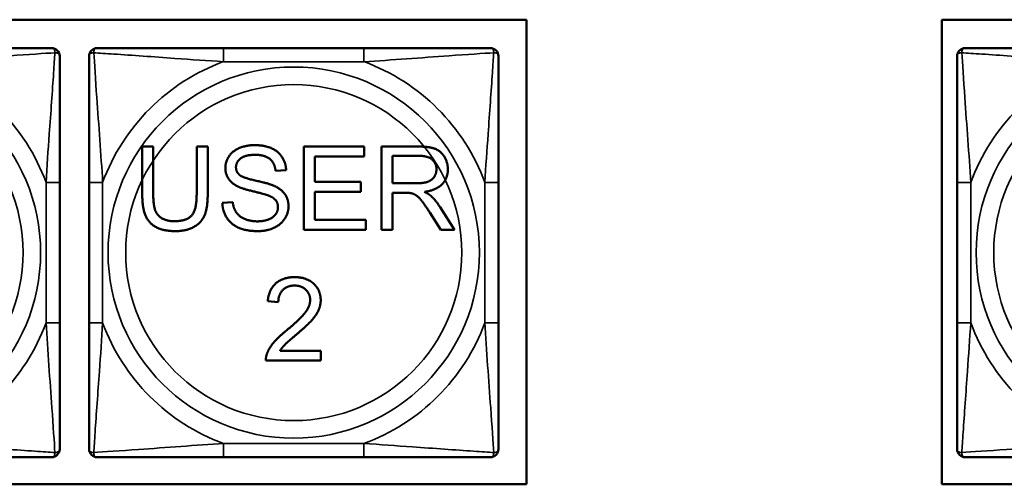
# Model space of a CAD drawing. Header units: inches. Extents: x -32 to 29.2, y -14.4 to 22.6.
# Tile 148 of 256: x -11.441 to -10.021, y -0.123 to 0.548. Entities that reach past the tile are written whole.
import ezdxf

# ---------------------------------------------------------------- set-up
doc = ezdxf.new("R2010")
doc.units = ezdxf.units.IN
doc.header["$MEASUREMENT"] = 0
doc.layers.add('Visible (ANSI)', color=7, linetype='Continuous', lineweight=50)
doc.layers.add('Visible Narrow (ANSI)', color=7, linetype='Continuous', lineweight=35)

msp = doc.modelspace()

# ---------------------------------------------------------------- linework, layer by layer
at = {"layer": 'Visible (ANSI)'}
for p, q in [((-13.2779, 0.5475), (-10.7097, 0.5475)), ((-10.7097, 0.5475), (-10.7097, -0.123)), ((-10.1107, -0.123), (-10.1107, 0.5475)), ((-10.1107, 0.5475), (-5.0254, 0.5475)), ((-10.9443, 0.5066), (-11.1466, 0.5066)), ((-11.264, 0.295), (-11.264, 0.3644)), ((-11.264, 0.3644), (-11.2481, 0.3644)), ((-11.2481, 0.3644), (-11.2481, 0.2951)), ((-11.1855, 0.2951), (-11.1855, 0.3644)), ((-11.1855, 0.3644), (-11.1696, 0.3644)), ((-11.1696, 0.3644), (-11.1696, 0.295)), ((-11.0309, 0.3644), (-10.944, 0.3644)), ((-11.0309, 0.2444), (-11.0309, 0.3644)), ((-10.944, 0.3644), (-10.944, 0.3502)), ((-10.9191, 0.3644), (-10.8659, 0.3644)), ((-10.9191, 0.2444), (-10.9191, 0.3644)), ((-10.944, 0.3502), (-11.015, 0.3502)), ((-11.015, 0.3502), (-11.015, 0.3135)), ((-10.9032, 0.3114), (-10.9032, 0.3511)), ((-10.9032, 0.3511), (-10.8653, 0.3511)), ((-11.0565, 0.3306), (-11.0717, 0.3294)), ((-11.3831, 0.1102), (-11.3831, 0.3125)), ((-11.3407, 0.3125), (-11.3407, 0.1102)), ((-11.015, 0.3135), (-10.9485, 0.3135)), ((-10.9485, 0.3135), (-10.9485, 0.2993)), ((-10.7502, 0.1102), (-10.7502, 0.3125)), ((-10.0887, 0.3125), (-10.0887, 0.1102)), ((-10.9485, 0.2993), (-11.015, 0.2993)), ((-11.015, 0.2993), (-11.015, 0.2585)), ((-10.8691, 0.3114), (-10.9032, 0.3114)), ((-11.1485, 0.283), (-11.1335, 0.2843)), ((-10.8848, 0.2977), (-10.9032, 0.2977)), ((-10.9032, 0.2977), (-10.9032, 0.2444)), ((-10.8343, 0.277), (-10.8135, 0.2444)), ((-11.015, 0.2585), (-10.9413, 0.2585)), ((-10.9413, 0.2585), (-10.9413, 0.2444)), ((-10.8334, 0.2444), (-10.8493, 0.2693)), ((-10.9413, 0.2444), (-11.0309, 0.2444)), ((-10.9032, 0.2444), (-10.9191, 0.2444)), ((-10.8135, 0.2444), (-10.8334, 0.2444)), ((-11.0678, 0.1398), (-11.083, 0.1413)), ((-11.0653, 0.0697), (-11.0064, 0.0697)), ((-11.0064, 0.0697), (-11.0064, 0.0555)), ((-11.0064, 0.0555), (-11.0857, 0.0555)), ((-11.1466, -0.0839), (-10.9443, -0.0839)), ((-10.7097, -0.123), (-13.2779, -0.123)), ((-5.0254, -0.123), (-10.1107, -0.123))]:
    msp.add_line(p, q, dxfattribs=at)
for centre, start, end in [((-11.3949, 0.4948), 0, 90), ((-11.3289, 0.4948), 90, 180), ((-10.762, 0.4948), 0, 90), ((-10.0769, 0.4948), 90, 180), ((-11.3949, -0.0721), 270, 0), ((-11.3289, -0.0721), 180, 270), ((-10.762, -0.0721), 270, 0), ((-10.0769, -0.0721), 180, 270)]:
    msp.add_arc(centre, 0.0118, start, end, dxfattribs=at)
for points, knots in [([(-11.3949, 0.5066), (-11.4007, 0.5066), (-11.4132, 0.5066), (-11.4284, 0.5066), (-11.4518, 0.5066), (-11.4809, 0.5066), (-11.51, 0.5066), (-11.5322, 0.5066), (-11.5549, 0.5066), (-11.5773, 0.5066)], [-0.7968224, -0.7968224, -0.7968224, -0.7968224, -0.6514613, -0.6514613, -0.6514613, -0.427691, -0.427691, -0.427691, -0.2569517, -0.2569517, -0.2569517, -0.2569517]), ([(-11.1466, 0.5066), (-11.1703, 0.5066), (-11.1943, 0.5066), (-11.2176, 0.5066), (-11.2483, 0.5066), (-11.2792, 0.5066), (-11.3024, 0.5066), (-11.3145, 0.5066), (-11.3241, 0.5066), (-11.3289, 0.5066)], [0.2569537, 0.2569537, 0.2569537, 0.2569537, 0.4371919, 0.4371919, 0.4371919, 0.6739428, 0.6739428, 0.6739428, 0.7963818, 0.7963818, 0.7963818, 0.7963818]), ([(-10.762, 0.5066), (-10.7677, 0.5066), (-10.7802, 0.5066), (-10.7954, 0.5066), (-10.8189, 0.5066), (-10.848, 0.5066), (-10.8771, 0.5066), (-10.8993, 0.5066), (-10.9219, 0.5066), (-10.9443, 0.5066)], [-0.7968224, -0.7968224, -0.7968224, -0.7968224, -0.6514613, -0.6514613, -0.6514613, -0.427691, -0.427691, -0.427691, -0.2569517, -0.2569517, -0.2569517, -0.2569517]), ([(-9.8946, 0.5066), (-9.9182, 0.5066), (-9.9422, 0.5066), (-9.9656, 0.5066), (-9.9963, 0.5066), (-10.0271, 0.5066), (-10.0504, 0.5066), (-10.0624, 0.5066), (-10.072, 0.5066), (-10.0769, 0.5066)], [0.2569537, 0.2569537, 0.2569537, 0.2569537, 0.4371919, 0.4371919, 0.4371919, 0.6739428, 0.6739428, 0.6739428, 0.7963818, 0.7963818, 0.7963818, 0.7963818]), ([(-11.3831, 0.3125), (-11.3831, 0.3362), (-11.3831, 0.3602), (-11.3831, 0.3835), (-11.3831, 0.4142), (-11.3831, 0.4451), (-11.3831, 0.4683), (-11.3831, 0.4803), (-11.3831, 0.49), (-11.3831, 0.4948)], [0.2569537, 0.2569537, 0.2569537, 0.2569537, 0.4371919, 0.4371919, 0.4371919, 0.6739428, 0.6739428, 0.6739428, 0.7963818, 0.7963818, 0.7963818, 0.7963818]), ([(-11.3407, 0.4948), (-11.3407, 0.4891), (-11.3407, 0.4766), (-11.3407, 0.4614), (-11.3407, 0.438), (-11.3407, 0.4088), (-11.3407, 0.3798), (-11.3407, 0.3576), (-11.3407, 0.3349), (-11.3407, 0.3125)], [-0.7968224, -0.7968224, -0.7968224, -0.7968224, -0.6514613, -0.6514613, -0.6514613, -0.427691, -0.427691, -0.427691, -0.2569517, -0.2569517, -0.2569517, -0.2569517]), ([(-10.7502, 0.3125), (-10.7502, 0.3362), (-10.7502, 0.3602), (-10.7502, 0.3835), (-10.7502, 0.4142), (-10.7502, 0.4451), (-10.7502, 0.4683), (-10.7502, 0.4803), (-10.7502, 0.49), (-10.7502, 0.4948)], [0.2569537, 0.2569537, 0.2569537, 0.2569537, 0.4371919, 0.4371919, 0.4371919, 0.6739428, 0.6739428, 0.6739428, 0.7963818, 0.7963818, 0.7963818, 0.7963818]), ([(-10.0887, 0.4948), (-10.0887, 0.4891), (-10.0887, 0.4766), (-10.0887, 0.4614), (-10.0887, 0.438), (-10.0887, 0.4088), (-10.0887, 0.3798), (-10.0887, 0.3576), (-10.0887, 0.3349), (-10.0887, 0.3125)], [-0.7968224, -0.7968224, -0.7968224, -0.7968224, -0.6514613, -0.6514613, -0.6514613, -0.427691, -0.427691, -0.427691, -0.2569517, -0.2569517, -0.2569517, -0.2569517]), ([(-11.3831, -0.0721), (-11.3831, -0.0664), (-11.3831, -0.0539), (-11.3831, -0.0387), (-11.3831, -0.0152), (-11.3831, 0.0139), (-11.3831, 0.043), (-11.3831, 0.0651), (-11.3831, 0.0878), (-11.3831, 0.1102)], [-0.7968224, -0.7968224, -0.7968224, -0.7968224, -0.6514613, -0.6514613, -0.6514613, -0.427691, -0.427691, -0.427691, -0.2569517, -0.2569517, -0.2569517, -0.2569517]), ([(-11.3407, 0.1102), (-11.3407, 0.0865), (-11.3407, 0.0626), (-11.3407, 0.0392), (-11.3407, 0.0085), (-11.3407, -0.0224), (-11.3407, -0.0456), (-11.3407, -0.0576), (-11.3407, -0.0673), (-11.3407, -0.0721)], [0.2569537, 0.2569537, 0.2569537, 0.2569537, 0.4371919, 0.4371919, 0.4371919, 0.6739428, 0.6739428, 0.6739428, 0.7963818, 0.7963818, 0.7963818, 0.7963818]), ([(-10.7502, -0.0721), (-10.7502, -0.0664), (-10.7502, -0.0539), (-10.7502, -0.0387), (-10.7502, -0.0152), (-10.7502, 0.0139), (-10.7502, 0.043), (-10.7502, 0.0651), (-10.7502, 0.0878), (-10.7502, 0.1102)], [-0.7968224, -0.7968224, -0.7968224, -0.7968224, -0.6514613, -0.6514613, -0.6514613, -0.427691, -0.427691, -0.427691, -0.2569517, -0.2569517, -0.2569517, -0.2569517]), ([(-10.0887, 0.1102), (-10.0887, 0.0865), (-10.0887, 0.0626), (-10.0887, 0.0392), (-10.0887, 0.0085), (-10.0887, -0.0224), (-10.0887, -0.0456), (-10.0887, -0.0576), (-10.0887, -0.0673), (-10.0887, -0.0721)], [0.2569537, 0.2569537, 0.2569537, 0.2569537, 0.4371919, 0.4371919, 0.4371919, 0.6739428, 0.6739428, 0.6739428, 0.7963818, 0.7963818, 0.7963818, 0.7963818]), ([(-11.5773, -0.0839), (-11.5536, -0.0839), (-11.5296, -0.0839), (-11.5062, -0.0839), (-11.4756, -0.0839), (-11.4447, -0.0839), (-11.4214, -0.0839), (-11.4094, -0.0839), (-11.3998, -0.0839), (-11.3949, -0.0839)], [0.2569537, 0.2569537, 0.2569537, 0.2569537, 0.4371919, 0.4371919, 0.4371919, 0.6739428, 0.6739428, 0.6739428, 0.7963818, 0.7963818, 0.7963818, 0.7963818]), ([(-11.3289, -0.0839), (-11.3232, -0.0839), (-11.3107, -0.0839), (-11.2955, -0.0839), (-11.2721, -0.0839), (-11.2429, -0.0839), (-11.2139, -0.0839), (-11.1917, -0.0839), (-11.169, -0.0839), (-11.1466, -0.0839)], [-0.7968224, -0.7968224, -0.7968224, -0.7968224, -0.6514613, -0.6514613, -0.6514613, -0.427691, -0.427691, -0.427691, -0.2569517, -0.2569517, -0.2569517, -0.2569517]), ([(-10.9443, -0.0839), (-10.9207, -0.0839), (-10.8967, -0.0839), (-10.8733, -0.0839), (-10.8426, -0.0839), (-10.8118, -0.0839), (-10.7885, -0.0839), (-10.7765, -0.0839), (-10.7669, -0.0839), (-10.762, -0.0839)], [0.2569537, 0.2569537, 0.2569537, 0.2569537, 0.4371919, 0.4371919, 0.4371919, 0.6739428, 0.6739428, 0.6739428, 0.7963818, 0.7963818, 0.7963818, 0.7963818]), ([(-10.0769, -0.0839), (-10.0711, -0.0839), (-10.0587, -0.0839), (-10.0434, -0.0839), (-10.02, -0.0839), (-9.9909, -0.0839), (-9.9618, -0.0839), (-9.9396, -0.0839), (-9.917, -0.0839), (-9.8946, -0.0839)], [-0.7968224, -0.7968224, -0.7968224, -0.7968224, -0.6514613, -0.6514613, -0.6514613, -0.427691, -0.427691, -0.427691, -0.2569517, -0.2569517, -0.2569517, -0.2569517])]:
    msp.add_open_spline(points, degree=3, knots=knots, dxfattribs=at)
for points in [[(-11.1441, 0.3334), (-11.1441, 0.3425), (-11.1337, 0.3582), (-11.1139, 0.3665), (-11.1017, 0.3665)], [(-11.1017, 0.3665), (-11.0884, 0.3665), (-11.068, 0.3579), (-11.0569, 0.3411), (-11.0565, 0.3306)], [(-10.8659, 0.3644), (-10.8499, 0.3644), (-10.8332, 0.3579), (-10.8232, 0.3415), (-10.8232, 0.3316)], [(-11.1011, 0.3525), (-11.1155, 0.3525), (-11.1288, 0.3419), (-11.1288, 0.3345)], [(-11.0717, 0.3294), (-11.0729, 0.3409), (-11.0872, 0.3525), (-11.1011, 0.3525)], [(-10.8653, 0.3511), (-10.8519, 0.3511), (-10.8396, 0.3401), (-10.8396, 0.3316)], [(-11.127, 0.3073), (-11.1356, 0.3118), (-11.1441, 0.3251), (-11.1441, 0.3334)], [(-11.1288, 0.3345), (-11.1288, 0.328), (-11.1241, 0.3238)], [(-10.8396, 0.3316), (-10.8396, 0.3259), (-10.846, 0.3159), (-10.8582, 0.3114), (-10.8691, 0.3114)], [(-10.8232, 0.3316), (-10.8232, 0.3188), (-10.8398, 0.3014), (-10.857, 0.299)], [(-11.1241, 0.3238), (-11.1195, 0.3196), (-11.0806, 0.3109), (-11.0734, 0.3076)], [(-11.0823, 0.2939), (-11.0872, 0.2958), (-11.1204, 0.3037), (-11.127, 0.3073)], [(-11.0734, 0.3076), (-11.0629, 0.3027), (-11.053, 0.2879), (-11.053, 0.2783)], [(-10.857, 0.299), (-10.8507, 0.296), (-10.8474, 0.293)], [(-11.2165, 0.2424), (-11.2333, 0.2424), (-11.2548, 0.254), (-11.264, 0.276), (-11.264, 0.295)], [(-11.2481, 0.2951), (-11.2481, 0.2796), (-11.2423, 0.2648), (-11.2281, 0.2567), (-11.2179, 0.2567)], [(-11.2179, 0.2567), (-11.2004, 0.2567), (-11.1855, 0.2726), (-11.1855, 0.2951)], [(-11.1696, 0.295), (-11.1696, 0.2769), (-11.1777, 0.2557), (-11.1991, 0.2424), (-11.2165, 0.2424)], [(-11.1335, 0.2843), (-11.1324, 0.2752), (-11.1247, 0.2637), (-11.1083, 0.2565), (-11.0981, 0.2565)], [(-11.0682, 0.2769), (-11.0682, 0.2826), (-11.0747, 0.291), (-11.0823, 0.2939)], [(-10.876, 0.2971), (-10.8787, 0.2977), (-10.8848, 0.2977)], [(-10.8493, 0.2693), (-10.8562, 0.2801), (-10.8652, 0.2916), (-10.8723, 0.2962), (-10.876, 0.2971)], [(-10.8474, 0.293), (-10.8405, 0.2866), (-10.8343, 0.277)], [(-11.0973, 0.2424), (-11.1137, 0.2424), (-11.1356, 0.2519), (-11.1482, 0.2709), (-11.1485, 0.283)], [(-11.0981, 0.2565), (-11.089, 0.2565), (-11.075, 0.2619), (-11.0682, 0.2714), (-11.0682, 0.2769)], [(-11.053, 0.2783), (-11.053, 0.2687), (-11.0639, 0.2518), (-11.0845, 0.2424), (-11.0973, 0.2424)], [(-11.083, 0.1413), (-11.0814, 0.1582), (-11.0611, 0.176), (-11.044, 0.176)], [(-11.044, 0.176), (-11.0268, 0.176), (-11.0066, 0.1569), (-11.0066, 0.1427)], [(-11.0444, 0.1638), (-11.055, 0.1638), (-11.0677, 0.151), (-11.0678, 0.1398)], [(-11.0218, 0.1431), (-11.0218, 0.1518), (-11.0343, 0.1638), (-11.0444, 0.1638)], [(-11.055, 0.0999), (-11.0355, 0.116), (-11.0218, 0.1346), (-11.0218, 0.1431)], [(-11.0066, 0.1427), (-11.0066, 0.1355), (-11.0125, 0.1216), (-11.0262, 0.1062), (-11.042, 0.0928)], [(-11.084, 0.0658), (-11.081, 0.0739), (-11.0676, 0.0896), (-11.055, 0.0999)], [(-11.042, 0.0928), (-11.0553, 0.0817), (-11.0628, 0.0737), (-11.0653, 0.0697)], [(-11.0857, 0.0555), (-11.0859, 0.0608), (-11.084, 0.0658)]]:
    msp.add_open_spline(points, degree=2, dxfattribs=at)
at = {"layer": 'Visible Narrow (ANSI)'}
for p, q in [((-11.1466, 0.5066), (-11.1466, 0.4869)), ((-10.9443, 0.5066), (-10.9443, 0.4869)), ((-11.1466, 0.4869), (-10.9443, 0.4869)), ((-11.4028, 0.3125), (-11.4028, 0.1102)), ((-11.3831, 0.3125), (-11.4028, 0.3125)), ((-11.3407, 0.3125), (-11.3211, 0.3125)), ((-11.3211, 0.1102), (-11.3211, 0.3125)), ((-10.7699, 0.3125), (-10.7699, 0.1102)), ((-10.7502, 0.3125), (-10.7699, 0.3125)), ((-10.0887, 0.3125), (-10.069, 0.3125)), ((-10.069, 0.1102), (-10.069, 0.3125)), ((-11.3831, 0.1102), (-11.4028, 0.1102)), ((-11.3407, 0.1102), (-11.3211, 0.1102)), ((-10.7502, 0.1102), (-10.7699, 0.1102)), ((-10.0887, 0.1102), (-10.069, 0.1102)), ((-10.9443, -0.0642), (-11.1466, -0.0642)), ((-11.1466, -0.0839), (-11.1466, -0.0642)), ((-10.9443, -0.0839), (-10.9443, -0.0642))]:
    msp.add_line(p, q, dxfattribs=at)
for centre, radius in [((-11.6784, 0.2114), 0.2678), ((-11.0455, 0.2114), 0.2678), ((-9.7934, 0.2114), 0.2678), ((-11.6784, 0.2114), 0.2424), ((-11.0455, 0.2114), 0.2424), ((-9.7934, 0.2114), 0.2424)]:
    msp.add_circle(centre, radius, dxfattribs=at)
for centre, start, end in [((-11.6784, 0.2114), 20.1547, 69.8453), ((-11.0455, 0.2114), 110.1547, 159.8453), ((-11.0455, 0.2114), 20.1547, 69.8453), ((-9.7934, 0.2114), 110.1547, 159.8453), ((-11.6784, 0.2114), 290.1547, 339.8453), ((-11.0455, 0.2114), 200.1547, 249.8453), ((-11.0455, 0.2114), 290.1547, 339.8453), ((-9.7934, 0.2114), 200.1547, 249.8453)]:
    msp.add_arc(centre, 0.2936, start, end, dxfattribs=at)
for points, knots in [([(-11.5773, 0.4869), (-11.5368, 0.4893), (-11.4944, 0.4926), (-11.4288, 0.4973), (-11.4043, 0.4989), (-11.39, 0.4998)], [0.2569517, 0.2569517, 0.2569517, 0.2569517, 0.5559983, 0.5559983, 0.7482818, 0.7482818, 0.7482818, 0.7482818]), ([(-11.39, 0.4998), (-11.3905, 0.4921), (-11.3911, 0.4821), (-11.3936, 0.4451), (-11.3959, 0.4134), (-11.3998, 0.3591), (-11.4014, 0.3359), (-11.4028, 0.3125)], [-0.7478145, -0.7478145, -0.7478145, -0.7478145, -0.6493253, -0.6493253, -0.427691, -0.427691, -0.2569537, -0.2569537, -0.2569537, -0.2569537]), ([(-11.3949, 0.5066), (-11.3944, 0.5066), (-11.3939, 0.5066), (-11.393, 0.5063), (-11.3926, 0.5061), (-11.3921, 0.5057), (-11.3918, 0.5056), (-11.3915, 0.5053), (-11.3914, 0.5051), (-11.3911, 0.5047), (-11.3909, 0.5044), (-11.3905, 0.5035), (-11.3902, 0.5028), (-11.39, 0.5014), (-11.39, 0.5006), (-11.39, 0.4998)], [-0.0532704, -0.0532704, -0.0532704, -0.0532704, -0.04377373, -0.04377373, -0.03521335, -0.03521335, -0.02986312, -0.02986312, -0.02651922, -0.02651922, -0.01983142, -0.01983142, -0.00913095, -0.00913095, 0.00023197, 0.00023197, 0.00023197, 0.00023197]), ([(-11.39, 0.4998), (-11.3891, 0.4998), (-11.3884, 0.4997), (-11.3869, 0.4995), (-11.3863, 0.4993), (-11.3854, 0.4989), (-11.385, 0.4987), (-11.3846, 0.4983), (-11.3845, 0.4982), (-11.3842, 0.4979), (-11.384, 0.4977), (-11.3836, 0.4971), (-11.3835, 0.4967), (-11.3832, 0.4959), (-11.3831, 0.4954), (-11.3831, 0.4948)], [-0.00023197, -0.00023197, -0.00023197, -0.00023197, 0.00913095, 0.00913095, 0.01983142, 0.01983142, 0.02651922, 0.02651922, 0.02986312, 0.02986312, 0.03521335, 0.03521335, 0.04377373, 0.04377373, 0.0532704, 0.0532704, 0.0532704, 0.0532704]), ([(-11.3407, 0.4948), (-11.3407, 0.4954), (-11.3407, 0.4959), (-11.3404, 0.4967), (-11.3402, 0.4971), (-11.3399, 0.4977), (-11.3397, 0.4979), (-11.3394, 0.4982), (-11.3392, 0.4983), (-11.3388, 0.4987), (-11.3385, 0.4989), (-11.3376, 0.4993), (-11.3369, 0.4995), (-11.3355, 0.4997), (-11.3347, 0.4998), (-11.3339, 0.4998)], [-0.0532704, -0.0532704, -0.0532704, -0.0532704, -0.04377373, -0.04377373, -0.03521335, -0.03521335, -0.02986312, -0.02986312, -0.02651922, -0.02651922, -0.01983142, -0.01983142, -0.00913095, -0.00913095, 0.00023197, 0.00023197, 0.00023197, 0.00023197]), ([(-11.3339, 0.4998), (-11.3339, 0.5006), (-11.3339, 0.5014), (-11.3336, 0.5028), (-11.3334, 0.5035), (-11.333, 0.5044), (-11.3328, 0.5047), (-11.3325, 0.5051), (-11.3323, 0.5053), (-11.332, 0.5056), (-11.3318, 0.5057), (-11.3312, 0.5061), (-11.3309, 0.5063), (-11.33, 0.5066), (-11.3295, 0.5066), (-11.3289, 0.5066)], [-0.00023197, -0.00023197, -0.00023197, -0.00023197, 0.00913095, 0.00913095, 0.01983142, 0.01983142, 0.02651922, 0.02651922, 0.02986312, 0.02986312, 0.03521335, 0.03521335, 0.04377373, 0.04377373, 0.0532704, 0.0532704, 0.0532704, 0.0532704]), ([(-11.3339, 0.4998), (-11.3262, 0.4993), (-11.3162, 0.4986), (-11.2792, 0.4962), (-11.2475, 0.4939), (-11.1932, 0.49), (-11.17, 0.4884), (-11.1466, 0.4869)], [-0.7478145, -0.7478145, -0.7478145, -0.7478145, -0.6493253, -0.6493253, -0.427691, -0.427691, -0.2569537, -0.2569537, -0.2569537, -0.2569537]), ([(-11.3211, 0.3125), (-11.3235, 0.353), (-11.3267, 0.3953), (-11.3314, 0.461), (-11.333, 0.4854), (-11.3339, 0.4998)], [0.2569517, 0.2569517, 0.2569517, 0.2569517, 0.5559983, 0.5559983, 0.7482818, 0.7482818, 0.7482818, 0.7482818]), ([(-10.9443, 0.4869), (-10.9038, 0.4893), (-10.8615, 0.4926), (-10.7958, 0.4973), (-10.7714, 0.4989), (-10.757, 0.4998)], [0.2569517, 0.2569517, 0.2569517, 0.2569517, 0.5559983, 0.5559983, 0.7482818, 0.7482818, 0.7482818, 0.7482818]), ([(-10.757, 0.4998), (-10.7575, 0.4921), (-10.7582, 0.4821), (-10.7607, 0.4451), (-10.7629, 0.4134), (-10.7668, 0.3591), (-10.7685, 0.3359), (-10.7699, 0.3125)], [-0.7478145, -0.7478145, -0.7478145, -0.7478145, -0.6493253, -0.6493253, -0.427691, -0.427691, -0.2569537, -0.2569537, -0.2569537, -0.2569537]), ([(-10.762, 0.5066), (-10.7615, 0.5066), (-10.761, 0.5066), (-10.7601, 0.5063), (-10.7597, 0.5061), (-10.7591, 0.5057), (-10.7589, 0.5056), (-10.7586, 0.5053), (-10.7585, 0.5051), (-10.7581, 0.5047), (-10.758, 0.5044), (-10.7575, 0.5035), (-10.7573, 0.5028), (-10.7571, 0.5014), (-10.757, 0.5006), (-10.757, 0.4998)], [-0.0532704, -0.0532704, -0.0532704, -0.0532704, -0.04377373, -0.04377373, -0.03521335, -0.03521335, -0.02986312, -0.02986312, -0.02651922, -0.02651922, -0.01983142, -0.01983142, -0.00913095, -0.00913095, 0.00023197, 0.00023197, 0.00023197, 0.00023197]), ([(-10.757, 0.4998), (-10.7562, 0.4998), (-10.7554, 0.4997), (-10.754, 0.4995), (-10.7533, 0.4993), (-10.7524, 0.4989), (-10.7521, 0.4987), (-10.7517, 0.4983), (-10.7516, 0.4982), (-10.7512, 0.4979), (-10.7511, 0.4977), (-10.7507, 0.4971), (-10.7505, 0.4967), (-10.7503, 0.4959), (-10.7502, 0.4954), (-10.7502, 0.4948)], [-0.00023197, -0.00023197, -0.00023197, -0.00023197, 0.00913095, 0.00913095, 0.01983142, 0.01983142, 0.02651922, 0.02651922, 0.02986312, 0.02986312, 0.03521335, 0.03521335, 0.04377373, 0.04377373, 0.0532704, 0.0532704, 0.0532704, 0.0532704]), ([(-10.0887, 0.4948), (-10.0887, 0.4954), (-10.0886, 0.4959), (-10.0884, 0.4967), (-10.0882, 0.4971), (-10.0878, 0.4977), (-10.0876, 0.4979), (-10.0873, 0.4982), (-10.0872, 0.4983), (-10.0868, 0.4987), (-10.0865, 0.4989), (-10.0855, 0.4993), (-10.0849, 0.4995), (-10.0834, 0.4997), (-10.0827, 0.4998), (-10.0818, 0.4998)], [-0.0532704, -0.0532704, -0.0532704, -0.0532704, -0.04377373, -0.04377373, -0.03521335, -0.03521335, -0.02986312, -0.02986312, -0.02651922, -0.02651922, -0.01983142, -0.01983142, -0.00913095, -0.00913095, 0.00023197, 0.00023197, 0.00023197, 0.00023197]), ([(-10.0818, 0.4998), (-10.0819, 0.5006), (-10.0818, 0.5014), (-10.0816, 0.5028), (-10.0814, 0.5035), (-10.0809, 0.5044), (-10.0807, 0.5047), (-10.0804, 0.5051), (-10.0803, 0.5053), (-10.08, 0.5056), (-10.0798, 0.5057), (-10.0792, 0.5061), (-10.0788, 0.5063), (-10.0779, 0.5066), (-10.0774, 0.5066), (-10.0769, 0.5066)], [-0.00023197, -0.00023197, -0.00023197, -0.00023197, 0.00913095, 0.00913095, 0.01983142, 0.01983142, 0.02651922, 0.02651922, 0.02986312, 0.02986312, 0.03521335, 0.03521335, 0.04377373, 0.04377373, 0.0532704, 0.0532704, 0.0532704, 0.0532704]), ([(-10.0818, 0.4998), (-10.0742, 0.4993), (-10.0642, 0.4986), (-10.0271, 0.4962), (-9.9954, 0.4939), (-9.9412, 0.49), (-9.9179, 0.4884), (-9.8946, 0.4869)], [-0.7478145, -0.7478145, -0.7478145, -0.7478145, -0.6493253, -0.6493253, -0.427691, -0.427691, -0.2569537, -0.2569537, -0.2569537, -0.2569537]), ([(-10.069, 0.3125), (-10.0714, 0.353), (-10.0747, 0.3953), (-10.0793, 0.461), (-10.0809, 0.4854), (-10.0818, 0.4998)], [0.2569517, 0.2569517, 0.2569517, 0.2569517, 0.5559983, 0.5559983, 0.7482818, 0.7482818, 0.7482818, 0.7482818]), ([(-11.4028, 0.1102), (-11.4004, 0.0697), (-11.3971, 0.0274), (-11.3925, -0.0383), (-11.3909, -0.0627), (-11.39, -0.0771)], [0.2569517, 0.2569517, 0.2569517, 0.2569517, 0.5559983, 0.5559983, 0.7482818, 0.7482818, 0.7482818, 0.7482818]), ([(-11.3339, -0.0771), (-11.3334, -0.0694), (-11.3328, -0.0594), (-11.3303, -0.0224), (-11.328, 0.0094), (-11.3241, 0.0636), (-11.3225, 0.0868), (-11.3211, 0.1102)], [-0.7478145, -0.7478145, -0.7478145, -0.7478145, -0.6493253, -0.6493253, -0.427691, -0.427691, -0.2569537, -0.2569537, -0.2569537, -0.2569537]), ([(-10.7699, 0.1102), (-10.7675, 0.0697), (-10.7642, 0.0274), (-10.7596, -0.0383), (-10.758, -0.0627), (-10.757, -0.0771)], [0.2569517, 0.2569517, 0.2569517, 0.2569517, 0.5559983, 0.5559983, 0.7482818, 0.7482818, 0.7482818, 0.7482818]), ([(-10.0818, -0.0771), (-10.0814, -0.0694), (-10.0807, -0.0594), (-10.0782, -0.0224), (-10.0759, 0.0094), (-10.0721, 0.0636), (-10.0704, 0.0868), (-10.069, 0.1102)], [-0.7478145, -0.7478145, -0.7478145, -0.7478145, -0.6493253, -0.6493253, -0.427691, -0.427691, -0.2569537, -0.2569537, -0.2569537, -0.2569537]), ([(-11.39, -0.0771), (-11.3976, -0.0766), (-11.4076, -0.0759), (-11.4447, -0.0735), (-11.4764, -0.0712), (-11.5307, -0.0673), (-11.5539, -0.0656), (-11.5773, -0.0642)], [-0.7478145, -0.7478145, -0.7478145, -0.7478145, -0.6493253, -0.6493253, -0.427691, -0.427691, -0.2569537, -0.2569537, -0.2569537, -0.2569537]), ([(-11.1466, -0.0642), (-11.1871, -0.0666), (-11.2295, -0.0699), (-11.2951, -0.0745), (-11.3195, -0.0761), (-11.3339, -0.0771)], [0.2569517, 0.2569517, 0.2569517, 0.2569517, 0.5559983, 0.5559983, 0.7482818, 0.7482818, 0.7482818, 0.7482818]), ([(-10.757, -0.0771), (-10.7647, -0.0766), (-10.7747, -0.0759), (-10.8117, -0.0735), (-10.8435, -0.0712), (-10.8977, -0.0673), (-10.921, -0.0656), (-10.9443, -0.0642)], [-0.7478145, -0.7478145, -0.7478145, -0.7478145, -0.6493253, -0.6493253, -0.427691, -0.427691, -0.2569537, -0.2569537, -0.2569537, -0.2569537]), ([(-9.8946, -0.0642), (-9.935, -0.0666), (-9.9774, -0.0699), (-10.0431, -0.0745), (-10.0675, -0.0761), (-10.0818, -0.0771)], [0.2569517, 0.2569517, 0.2569517, 0.2569517, 0.5559983, 0.5559983, 0.7482818, 0.7482818, 0.7482818, 0.7482818]), ([(-11.39, -0.0771), (-11.39, -0.0779), (-11.39, -0.0787), (-11.3902, -0.0801), (-11.3905, -0.0808), (-11.3909, -0.0817), (-11.3911, -0.082), (-11.3914, -0.0824), (-11.3915, -0.0826), (-11.3918, -0.0829), (-11.3921, -0.083), (-11.3926, -0.0834), (-11.393, -0.0836), (-11.3939, -0.0839), (-11.3944, -0.0839), (-11.3949, -0.0839)], [-0.00023197, -0.00023197, -0.00023197, -0.00023197, 0.00913095, 0.00913095, 0.01983142, 0.01983142, 0.02651922, 0.02651922, 0.02986312, 0.02986312, 0.03521335, 0.03521335, 0.04377373, 0.04377373, 0.0532704, 0.0532704, 0.0532704, 0.0532704]), ([(-11.3831, -0.0721), (-11.3831, -0.0726), (-11.3832, -0.0731), (-11.3835, -0.074), (-11.3836, -0.0744), (-11.384, -0.075), (-11.3842, -0.0752), (-11.3845, -0.0755), (-11.3846, -0.0756), (-11.385, -0.076), (-11.3854, -0.0762), (-11.3863, -0.0766), (-11.3869, -0.0768), (-11.3884, -0.077), (-11.3891, -0.0771), (-11.39, -0.0771)], [-0.0532704, -0.0532704, -0.0532704, -0.0532704, -0.04377373, -0.04377373, -0.03521335, -0.03521335, -0.02986312, -0.02986312, -0.02651922, -0.02651922, -0.01983142, -0.01983142, -0.00913095, -0.00913095, 0.00023197, 0.00023197, 0.00023197, 0.00023197]), ([(-11.3339, -0.0771), (-11.3347, -0.0771), (-11.3355, -0.077), (-11.3369, -0.0768), (-11.3376, -0.0766), (-11.3385, -0.0762), (-11.3388, -0.076), (-11.3392, -0.0756), (-11.3394, -0.0755), (-11.3397, -0.0752), (-11.3399, -0.075), (-11.3402, -0.0744), (-11.3404, -0.074), (-11.3407, -0.0731), (-11.3407, -0.0726), (-11.3407, -0.0721)], [-0.00023197, -0.00023197, -0.00023197, -0.00023197, 0.00913095, 0.00913095, 0.01983142, 0.01983142, 0.02651922, 0.02651922, 0.02986312, 0.02986312, 0.03521335, 0.03521335, 0.04377373, 0.04377373, 0.0532704, 0.0532704, 0.0532704, 0.0532704]), ([(-11.3289, -0.0839), (-11.3295, -0.0839), (-11.33, -0.0839), (-11.3309, -0.0836), (-11.3312, -0.0834), (-11.3318, -0.083), (-11.332, -0.0829), (-11.3323, -0.0826), (-11.3325, -0.0824), (-11.3328, -0.082), (-11.333, -0.0817), (-11.3334, -0.0808), (-11.3336, -0.0801), (-11.3339, -0.0787), (-11.3339, -0.0779), (-11.3339, -0.0771)], [-0.0532704, -0.0532704, -0.0532704, -0.0532704, -0.04377373, -0.04377373, -0.03521335, -0.03521335, -0.02986312, -0.02986312, -0.02651922, -0.02651922, -0.01983142, -0.01983142, -0.00913095, -0.00913095, 0.00023197, 0.00023197, 0.00023197, 0.00023197]), ([(-10.757, -0.0771), (-10.757, -0.0779), (-10.7571, -0.0787), (-10.7573, -0.0801), (-10.7575, -0.0808), (-10.758, -0.0817), (-10.7581, -0.082), (-10.7585, -0.0824), (-10.7586, -0.0826), (-10.7589, -0.0829), (-10.7591, -0.083), (-10.7597, -0.0834), (-10.7601, -0.0836), (-10.761, -0.0839), (-10.7615, -0.0839), (-10.762, -0.0839)], [-0.00023197, -0.00023197, -0.00023197, -0.00023197, 0.00913095, 0.00913095, 0.01983142, 0.01983142, 0.02651922, 0.02651922, 0.02986312, 0.02986312, 0.03521335, 0.03521335, 0.04377373, 0.04377373, 0.0532704, 0.0532704, 0.0532704, 0.0532704]), ([(-10.7502, -0.0721), (-10.7502, -0.0726), (-10.7503, -0.0731), (-10.7505, -0.074), (-10.7507, -0.0744), (-10.7511, -0.075), (-10.7512, -0.0752), (-10.7516, -0.0755), (-10.7517, -0.0756), (-10.7521, -0.076), (-10.7524, -0.0762), (-10.7533, -0.0766), (-10.754, -0.0768), (-10.7554, -0.077), (-10.7562, -0.0771), (-10.757, -0.0771)], [-0.0532704, -0.0532704, -0.0532704, -0.0532704, -0.04377373, -0.04377373, -0.03521335, -0.03521335, -0.02986312, -0.02986312, -0.02651922, -0.02651922, -0.01983142, -0.01983142, -0.00913095, -0.00913095, 0.00023197, 0.00023197, 0.00023197, 0.00023197]), ([(-10.0818, -0.0771), (-10.0827, -0.0771), (-10.0834, -0.077), (-10.0849, -0.0768), (-10.0855, -0.0766), (-10.0865, -0.0762), (-10.0868, -0.076), (-10.0872, -0.0756), (-10.0873, -0.0755), (-10.0876, -0.0752), (-10.0878, -0.075), (-10.0882, -0.0744), (-10.0884, -0.074), (-10.0886, -0.0731), (-10.0887, -0.0726), (-10.0887, -0.0721)], [-0.00023197, -0.00023197, -0.00023197, -0.00023197, 0.00913095, 0.00913095, 0.01983142, 0.01983142, 0.02651922, 0.02651922, 0.02986312, 0.02986312, 0.03521335, 0.03521335, 0.04377373, 0.04377373, 0.0532704, 0.0532704, 0.0532704, 0.0532704]), ([(-10.0769, -0.0839), (-10.0774, -0.0839), (-10.0779, -0.0839), (-10.0788, -0.0836), (-10.0792, -0.0834), (-10.0798, -0.083), (-10.08, -0.0829), (-10.0803, -0.0826), (-10.0804, -0.0824), (-10.0807, -0.082), (-10.0809, -0.0817), (-10.0814, -0.0808), (-10.0816, -0.0801), (-10.0818, -0.0787), (-10.0819, -0.0779), (-10.0818, -0.0771)], [-0.0532704, -0.0532704, -0.0532704, -0.0532704, -0.04377373, -0.04377373, -0.03521335, -0.03521335, -0.02986312, -0.02986312, -0.02651922, -0.02651922, -0.01983142, -0.01983142, -0.00913095, -0.00913095, 0.00023197, 0.00023197, 0.00023197, 0.00023197])]:
    msp.add_open_spline(points, degree=3, knots=knots, dxfattribs=at)

doc.saveas('drawing.dxf')
